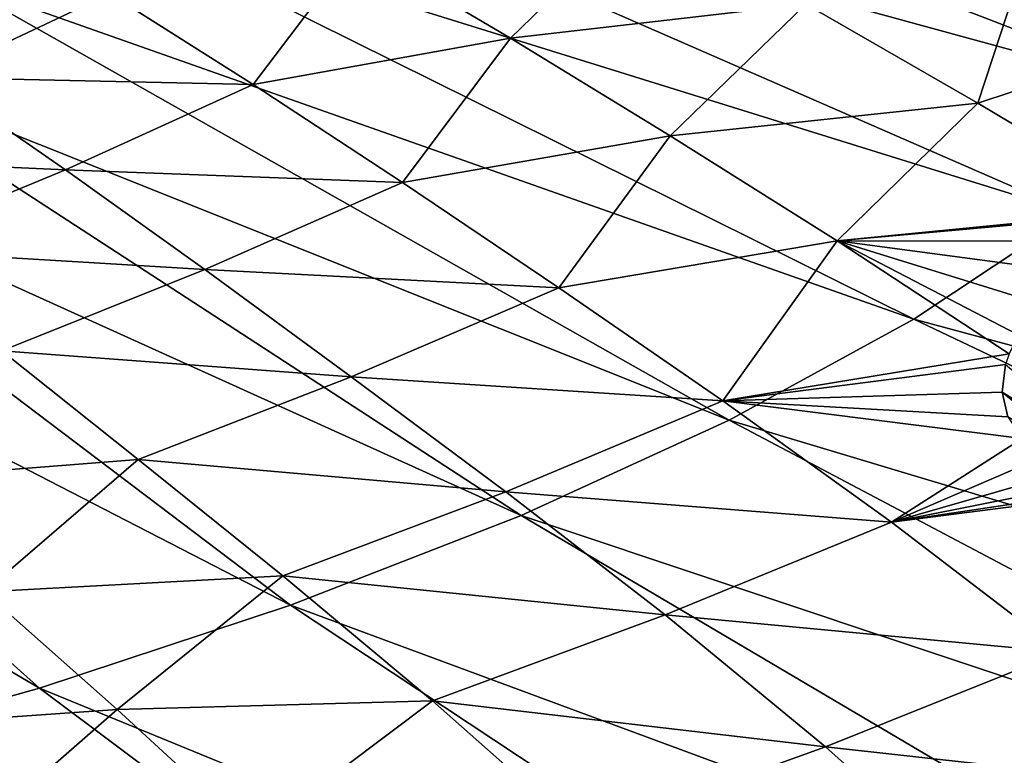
# Model space of a CAD drawing. Header units: metres. Extents: x -92 to 264, y -100 to 50.
# Tile 194 of 256: x 220.58 to 227.66, y -0.94 to 4.35. Entities that reach past the tile are written whole.
import ezdxf

# ---------------------------------------------------------------- set-up
doc = ezdxf.new("R2010")
doc.units = ezdxf.units.M
doc.layers.add('solid_21062050_01', color=7, linetype='CONTINUOUS')

msp = doc.modelspace()

# ---------------------------------------------------------------- linework, layer by layer
at = {"layer": 'solid_21062050_01'}
for points in [[(222.321869, 6.374031, 184.077744), (221.713058, 5.778119, 185.733948), (229.1203, 3.750634, 187.272354)], [(222.321869, 6.374031, 184.077744), (229.1203, 3.750634, 187.272354), (229.888519, 4.56435, 185.010696)], [(221.713058, 5.778119, 185.733948), (220.965714, 5.200632, 187.338989), (228.159164, 2.960849, 189.467529)], [(221.713058, 5.778119, 185.733948), (228.159164, 2.960849, 189.467529), (229.1203, 3.750634, 187.272354)], [(220.965714, 5.200632, 187.338989), (220.084625, 4.645257, 188.882599), (227.011505, 2.20023, 191.581711)], [(220.965714, 5.200632, 187.338989), (227.011505, 2.20023, 191.581711), (228.159164, 2.960849, 189.467529)], [(225.04541, 5.128225, 124.899933), (224.111099, 4.220238, 125.7687), (223.008423, 4.873478, 123.914421)], [(225.04541, 5.128225, 124.899933), (226.234238, 4.465076, 126.720741), (224.111099, 4.220238, 125.7687)], [(226.234238, 4.465076, 126.720741), (227.892578, 5.039419, 126.866386), (227.470901, 3.752199, 128.596115)], [(227.470901, 3.752199, 128.596115), (227.892578, 5.039419, 126.866386), (229.214142, 4.328166, 128.722702)], [(222.261932, 3.886763, 125.128433), (221.232605, 4.540522, 123.219696), (223.008423, 4.873478, 123.914421)], [(222.261932, 3.886763, 125.128433), (223.008423, 4.873478, 123.914421), (224.111099, 4.220238, 125.7687)], [(220.084625, 4.645257, 188.882599), (219.07547, 4.115537, 190.35495), (225.684952, 1.473817, 193.600876)], [(220.084625, 4.645257, 188.882599), (225.684952, 1.473817, 193.600876), (227.011505, 2.20023, 191.581711)], [(219.955704, 3.938454, 123.420738), (219.031754, 4.555881, 121.502289), (221.232605, 4.540522, 123.219696)], [(219.955704, 3.938454, 123.420738), (221.232605, 4.540522, 123.219696), (222.261932, 3.886763, 125.128433)], [(226.234238, 4.465076, 126.720741), (225.25946, 3.517637, 127.670517), (224.111099, 4.220238, 125.7687)], [(226.234238, 4.465076, 126.720741), (227.470901, 3.752199, 128.596115), (225.25946, 3.517637, 127.670517)], [(227.470901, 3.752199, 128.596115), (229.214142, 4.328166, 128.722702), (228.753418, 2.987712, 130.53331)], [(223.334793, 3.18272, 127.080574), (222.261932, 3.886763, 125.128433), (224.111099, 4.220238, 125.7687)], [(223.334793, 3.18272, 127.080574), (224.111099, 4.220238, 125.7687), (225.25946, 3.517637, 127.670517)], [(219.07547, 4.115537, 190.35495), (217.944687, 3.614853, 191.746658), (224.188339, 0.786425, 195.511642)], [(219.07547, 4.115537, 190.35495), (224.188339, 0.786425, 195.511642), (225.684952, 1.473817, 193.600876)], [(218.644424, 3.375897, 123.606514), (219.955704, 3.938454, 123.420738), (220.913498, 3.272518, 125.373138)], [(220.913498, 3.272518, 125.373138), (219.955704, 3.938454, 123.420738), (222.261932, 3.886763, 125.128433)], [(220.913498, 3.272518, 125.373138), (222.261932, 3.886763, 125.128433), (223.334793, 3.18272, 127.080574)], [(227.470901, 3.752199, 128.596115), (226.459244, 2.762753, 129.629333), (225.25946, 3.517637, 127.670517)], [(227.470901, 3.752199, 128.596115), (228.753418, 2.987712, 130.53331), (226.459244, 2.762753, 129.629333)], [(217.944687, 3.614853, 191.746658), (216.699539, 3.146398, 193.048843), (222.531616, 0.142606, 197.301392)], [(217.944687, 3.614853, 191.746658), (222.531616, 0.142606, 197.301392), (224.188339, 0.786425, 195.511642)], [(224.459015, 2.425619, 129.085251), (223.334793, 3.18272, 127.080574), (225.25946, 3.517637, 127.670517)], [(224.459015, 2.425619, 129.085251), (225.25946, 3.517637, 127.670517), (226.459244, 2.762753, 129.629333)], [(219.52861, 2.699839, 125.598785), (218.644424, 3.375897, 123.606514), (220.913498, 3.272518, 125.373138)], [(219.52861, 2.699839, 125.598785), (220.913498, 3.272518, 125.373138), (221.914413, 2.555558, 127.367973)], [(221.914413, 2.555558, 127.367973), (220.913498, 3.272518, 125.373138), (223.334793, 3.18272, 127.080574)], [(216.699539, 3.146398, 193.048843), (215.348007, 2.713159, 194.25322), (220.725784, -0.453374, 198.958267)], [(216.699539, 3.146398, 193.048843), (220.725784, -0.453374, 198.958267), (222.531616, 0.142606, 197.301392)], [(221.914413, 2.555558, 127.367973), (223.334793, 3.18272, 127.080574), (224.459015, 2.425619, 129.085251)], [(228.753418, 2.987712, 130.53331), (228.717361, 2.966609, 130.547043), (226.459244, 2.762753, 129.629333)], [(228.717361, 2.966609, 130.547043), (228.404633, 2.761527, 130.703964), (226.459244, 2.762753, 129.629333)], [(228.159164, 2.960849, 189.467529), (227.011505, 2.20023, 191.581711), (234.874481, 0.07817, 192.233063)], [(225.637589, 1.612573, 131.151886), (224.459015, 2.425619, 129.085251), (226.459244, 2.762753, 129.629333)], [(225.637589, 1.612573, 131.151886), (226.459244, 2.762753, 129.629333), (227.695862, 1.950595, 131.653809)], [(227.760315, 2.087906, 131.459198), (227.695862, 1.950595, 131.653809), (226.459244, 2.762753, 129.629333)], [(227.915497, 2.312616, 131.170303), (227.760315, 2.087906, 131.459198), (226.459244, 2.762753, 129.629333)], [(228.133148, 2.540301, 130.914673), (227.915497, 2.312616, 131.170303), (226.459244, 2.762753, 129.629333)], [(228.404633, 2.761527, 130.703964), (228.133148, 2.540301, 130.914673), (226.459244, 2.762753, 129.629333)], [(215.348007, 2.713159, 194.25322), (218.782837, -0.997569, 200.471298), (220.725784, -0.453374, 198.958267)], [(220.455475, 1.972174, 127.632431), (219.52861, 2.699839, 125.598785), (221.914413, 2.555558, 127.367973)], [(220.455475, 1.972174, 127.632431), (221.914413, 2.555558, 127.367973), (222.967697, 1.78506, 129.413742)], [(222.967697, 1.78506, 129.413742), (221.914413, 2.555558, 127.367973), (224.459015, 2.425619, 129.085251)], [(222.967697, 1.78506, 129.413742), (224.459015, 2.425619, 129.085251), (225.637589, 1.612573, 131.151886)], [(227.011505, 2.20023, 191.581711), (225.684952, 1.473817, 193.600876), (233.429596, -0.854013, 194.824036)], [(227.011505, 2.20023, 191.581711), (233.429596, -0.854013, 194.824036), (234.874481, 0.07817, 192.233063)], [(219.420197, 1.032381, 128.956696), (220.455475, 1.972174, 127.632431), (221.435684, 1.190634, 129.715363)], [(221.435684, 1.190634, 129.715363), (220.455475, 1.972174, 127.632431), (222.967697, 1.78506, 129.413742)], [(225.637589, 1.612573, 131.151886), (227.695862, 1.950595, 131.653809), (227.670715, 1.873692, 131.769135)], [(225.637589, 1.612573, 131.151886), (227.670715, 1.873692, 131.769135), (227.647202, 1.674877, 132.090546)], [(227.670715, 1.873692, 131.769135), (228.705566, 1.018647, 133.733444), (227.647202, 1.674877, 132.090546)], [(221.435684, 1.190634, 129.715363), (222.967697, 1.78506, 129.413742), (224.077362, 0.958388, 131.519211)], [(224.077362, 0.958388, 131.519211), (222.967697, 1.78506, 129.413742), (225.637589, 1.612573, 131.151886)], [(225.637589, 1.612573, 131.151886), (227.647202, 1.674877, 132.090546), (227.687881, 1.496233, 132.412796)], [(227.647202, 1.674877, 132.090546), (228.705566, 1.018647, 133.733444), (228.412872, 1.0511, 133.532303)], [(227.647202, 1.674877, 132.090546), (228.412872, 1.0511, 133.532303), (227.687881, 1.496233, 132.412796)], [(224.077362, 0.958388, 131.519211), (225.637589, 1.612573, 131.151886), (226.850983, 0.740153, 133.290894)], [(225.637589, 1.612573, 131.151886), (227.687881, 1.496233, 132.412796), (227.790466, 1.341274, 132.727371)], [(226.850983, 0.740153, 133.290894), (225.637589, 1.612573, 131.151886), (227.790466, 1.341274, 132.727371)], [(225.684952, 1.473817, 193.600876), (224.188339, 0.786425, 195.511642), (231.767776, -1.743702, 197.296982)], [(225.684952, 1.473817, 193.600876), (231.767776, -1.743702, 197.296982), (233.429596, -0.854013, 194.824036)], [(226.850983, 0.740153, 133.290894), (227.790466, 1.341274, 132.727371), (227.94986, 1.21367, 133.024368)], [(226.850983, 0.740153, 133.290894), (227.94986, 1.21367, 133.024368), (228.159576, 1.116558, 133.29454)], [(220.32782, 0.239187, 131.033813), (219.420197, 1.032381, 128.956696), (221.435684, 1.190634, 129.715363)], [(220.32782, 0.239187, 131.033813), (221.435684, 1.190634, 129.715363), (222.474289, 0.352822, 131.855728)], [(222.474289, 0.352822, 131.855728), (221.435684, 1.190634, 129.715363), (224.077362, 0.958388, 131.519211)], [(226.850983, 0.740153, 133.290894), (228.159576, 1.116558, 133.29454), (228.412872, 1.0511, 133.532303)], [(226.850983, 0.740153, 133.290894), (228.412872, 1.0511, 133.532303), (228.705566, 1.018647, 133.733444)], [(226.850983, 0.740153, 133.290894), (229.035522, 1.020672, 133.894943), (229.055527, 1.021895, 133.902893)], [(228.073181, -0.195224, 135.513107), (226.850983, 0.740153, 133.290894), (229.055527, 1.021895, 133.902893)], [(226.850983, 0.740153, 133.290894), (228.705566, 1.018647, 133.733444), (229.035522, 1.020672, 133.894943)], [(222.474289, 0.352822, 131.855728), (224.077362, 0.958388, 131.519211), (225.222992, 0.072336, 133.694366)], [(225.222992, 0.072336, 133.694366), (224.077362, 0.958388, 131.519211), (226.850983, 0.740153, 133.290894)], [(224.188339, 0.786425, 195.511642), (222.531616, 0.142606, 197.301392), (229.899811, -2.58512, 199.635849)], [(224.188339, 0.786425, 195.511642), (229.899811, -2.58512, 199.635849), (231.767776, -1.743702, 197.296982)], [(225.222992, 0.072336, 133.694366), (226.850983, 0.740153, 133.290894), (228.073181, -0.195224, 135.513107)], [(221.285095, -0.608082, 133.16684), (220.32782, 0.239187, 131.033813), (222.474289, 0.352822, 131.855728)], [(221.285095, -0.608082, 133.16684), (222.474289, 0.352822, 131.855728), (223.550186, -0.54426, 134.06311)], [(223.550186, -0.54426, 134.06311), (222.474289, 0.352822, 131.855728), (225.222992, 0.072336, 133.694366)], [(219.199493, -0.754922, 132.537643), (220.32782, 0.239187, 131.033813), (221.285095, -0.608082, 133.16684)], [(222.531616, 0.142606, 197.301392), (220.725784, -0.453374, 198.958267), (227.837891, -3.372804, 201.82547)], [(222.531616, 0.142606, 197.301392), (227.837891, -3.372804, 201.82547), (229.899811, -2.58512, 199.635849)], [(223.550186, -0.54426, 134.06311), (225.222992, 0.072336, 133.694366), (226.377029, -0.876466, 135.949539)], [(226.377029, -0.876466, 135.949539), (225.222992, 0.072336, 133.694366), (228.073181, -0.195224, 135.513107)], [(226.377029, -0.876466, 135.949539), (228.073181, -0.195224, 135.513107), (229.278137, -1.197139, 137.829254)], [(220.725784, -0.453374, 198.958267), (218.782837, -0.997569, 200.471298), (225.595398, -4.101642, 203.851639)], [(220.725784, -0.453374, 198.958267), (225.595398, -4.101642, 203.851639), (227.837891, -3.372804, 201.82547)], [(222.266174, -1.51212, 135.364456), (221.285095, -0.608082, 133.16684), (223.550186, -0.54426, 134.06311)], [(222.266174, -1.51212, 135.364456), (223.550186, -0.54426, 134.06311), (224.634659, -1.503785, 136.347458)], [(224.634659, -1.503785, 136.347458), (223.550186, -0.54426, 134.06311), (226.377029, -0.876466, 135.949539)], [(219.199493, -0.754922, 132.537643), (221.285095, -0.608082, 133.16684), (220.102585, -1.640981, 134.730652)], [(220.102585, -1.640981, 134.730652), (221.285095, -0.608082, 133.16684), (222.266174, -1.51212, 135.364456)], [(224.634659, -1.503785, 136.347458), (226.377029, -0.876466, 135.949539), (227.511978, -1.89139, 138.29509)], [(227.511978, -1.89139, 138.29509), (226.377029, -0.876466, 135.949539), (229.278137, -1.197139, 137.829254)]]:
    msp.add_3dface(points, dxfattribs=at)

doc.saveas('drawing.dxf')
